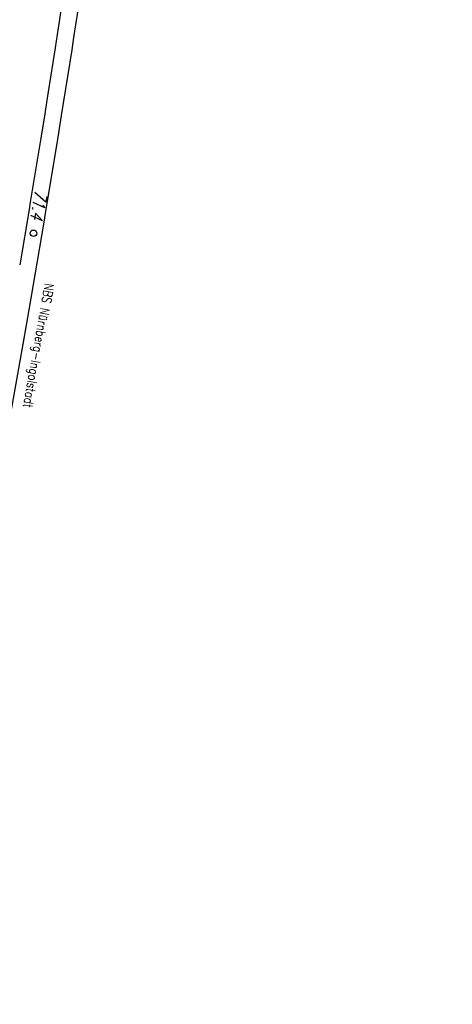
# Model space of a CAD drawing. Extents: x 459406 to 461721, y 413308 to 423218.
# Tile 153 of 256: x 461288 to 461405, y 418280 to 418547. Entities that reach past the tile are written whole.
import ezdxf

# ---------------------------------------------------------------- set-up
doc = ezdxf.new("R2010")
doc.units = 0
doc.header["$LTSCALE"] = 2
doc.header["$MEASUREMENT"] = 0
doc.linetypes.add('AUSGEZOGEN', pattern=[0])
for name, color, linetype in [('FBR', 8, 'CONTINUOUS'), ('NBS', 7, 'AUSGEZOGEN'), ('NBS-TRASSE', 7, 'CONTINUOUS')]:
    doc.layers.add(name, color=color, linetype=linetype)
doc.styles.add('ROMANS', font='romans.shx', dxfattribs={"width": 0.8})
doc.styles.get("Standard").update_dxf_attribs({"font": 'TXT.SHX'})

msp = doc.modelspace()

# ---------------------------------------------------------------- linework, layer by layer
at = {"layer": 'FBR'}
for points in [[(461130.89, 418077.69, -0.000001), (461127.49, 418065.66, -0.000002), (461124.09, 418053.63, -0.000002), (461120.69, 418041.6, -0.000015)], [(461145.56, 418073.54, -0.000001), (461142.16, 418061.51, -0.000002), (461138.77, 418049.48, -0.000002), (461135.37, 418037.45, -0.000015)], [(461172.64, 418156.5, -0.000019), (461169.32, 418144.76, 0.000019), (461165.92, 418132.73), (461159.13, 418108.68), (461152.33, 418084.62, 0.000005), (461148.93, 418072.59, -0.000001), (461145.53, 418060.56, -0.000002), (461142.13, 418048.53, -0.000002), (461138.74, 418036.5, -0.000015), (461135.34, 418024.47, 0.000019), (461131.94, 418012.44)], [(461163.85, 418068.37, -0.000001), (461160.45, 418056.35, -0.000002), (461157.05, 418044.32, -0.000002), (461153.65, 418032.29, -0.000015)], [(461181.13, 418255.52, -0.000007), (461178.1, 418244.79, 0.000006), (461175.07, 418234.07)], [(461195.81, 418251.38, -0.000007), (461192.78, 418240.65, 0.000006), (461189.74, 418229.92)], [(461214.09, 418246.21, -0.000007), (461211.06, 418235.48, 0.000006), (461208.03, 418224.75)], [(461161.47, 418185.95, 0.000005), (461158.08, 418173.92, -0.000005), (461154.68, 418161.89, -0.000019)], [(461176.15, 418181.8, 0.000005), (461172.75, 418169.77, -0.000005), (461169.35, 418157.74, -0.000019)], [(461194.43, 418176.64, 0.000005), (461191.04, 418164.61, -0.000005), (461187.64, 418152.58, -0.000019)]]:
    msp.add_lwpolyline(points, format="xyb", dxfattribs=at)
at = {"layer": 'NBS-TRASSE'}
for p, q in [((461300.35, 418556.9), (461298.16, 418542.71)), ((461304.83, 418556.43), (461302.59, 418541.87)), ((461298.16, 418542.71), (461297.6, 418539.03)), ((461302.59, 418541.87), (461302.08, 418538.55)), ((461297.6, 418539.03), (461295.36, 418524.9)), ((461302.08, 418538.55), (461299.78, 418524.05))]:
    msp.add_line(p, q, dxfattribs=at)
for points in [[(461295.36, 418524.9), (461295.36, 418524.9), (461294.77, 418521.18), (461293.7, 418514.53), (461290.76, 418496.7), (461290.6, 418495.74)], [(461299.78, 418524.05), (461299.78, 418524.05), (461299.25, 418520.69), (461298.12, 418513.68), (461295.18, 418495.84), (461295.16, 418495.74)], [(461290.6, 418495.74), (461287.98, 418480.22)], [(461295.18, 418495.84), (461294.4, 418491.23)], [(461294.4, 418491.23), (461292.17, 418478.01), (461290.43, 418467.95)], [(461290.43, 418467.95), (461289.08, 418460.19), (461285.93, 418442.39), (461282.7, 418424.6), (461279.42, 418406.81), (461276.07, 418389.04), (461272.67, 418371.28), (461269.21, 418353.54), (461265.7, 418335.8), (461262.15, 418318.07), (461258.55, 418300.35), (461254.91, 418282.63), (461251.22, 418264.93), (461247.51, 418247.23), (461243.76, 418229.54), (461239.62, 418210.21)]]:
    msp.add_lwpolyline(points, dxfattribs=at)
msp.add_circle((461291.71, 418488.76), 0.892, dxfattribs=at)

# ---------------------------------------------------------------- texts
at = {"layer": 'NBS', "style": 'ROMANS', "oblique": 360, "width": 0.8}
msp.add_text('NBS Nürnberg-Ingolstadt', height=2.5, rotation=259.9517, dxfattribs=at).set_placement((461294.86, 418475.34))
at = {"layer": 'NBS-TRASSE', "oblique": 15.356, "width": 0.777767}
msp.add_text('71.4', height=3.375, rotation=260.4284, dxfattribs=at).set_placement((461292.19, 418500.58))

doc.saveas('drawing.dxf')
